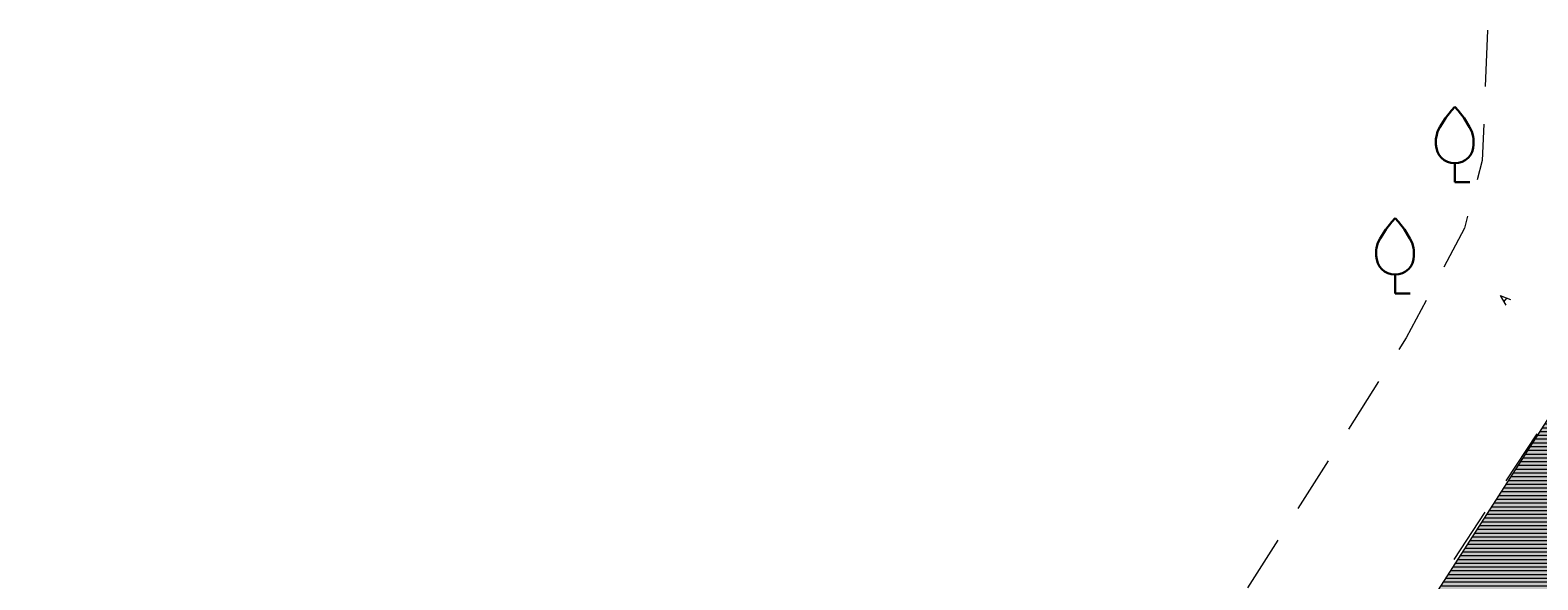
# Model space of a CAD drawing. Header units: millimetres. Extents: x 641988563 to 642234695, y 6457251462 to 6457368821.
# Tile 133 of 223: x 641996081 to 642036140, y 6457354207 to 6457368821. Entities that reach past the tile are written whole.
import ezdxf

# ---------------------------------------------------------------- set-up
doc = ezdxf.new("R2010")
doc.units = ezdxf.units.MM
doc.header["$MEASUREMENT"] = 0
doc.linetypes.add('ASFBET', pattern=[2500, 1500, -1000])
for name, color, linetype in [('_KUU_TEEKATE.AS', 7, 'Continuous'), ('PUU', 7, 'Continuous'), ('TEE', 7, 'Continuous')]:
    doc.layers.add(name, color=color, linetype=linetype)
doc.styles.add('GENERATED_STYLE_5', font='romans.shx')

msp = doc.modelspace()

# ---------------------------------------------------------------- hatches: boundary and pattern name
at = {"layer": '_KUU_TEEKATE.AS', "linetype": 'Continuous', "lineweight": 0}
msp.add_hatch(color=255, dxfattribs=at).paths.add_polyline_path([(642021510.395, 6457289561.024), (642033173.688, 6457282197.722, -0.162547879), (642029976.766, 6457280123.015), (642025396.219, 6457282969.044), (642024435.613, 6457281391.867), (642042224.305, 6457270406.231), (642043124.659, 6457271832.265), (642038798.91, 6457274531.205, -0.16593523), (642039161.825, 6457278415.241), (642047821.485, 6457272947.209), (642051339.401, 6457278518.49), (642056875.881, 6457287286.548), (642063565.105, 6457283093.37), (642078879.723, 6457307271.857), (642084525.612, 6457303706.832), (642093811.711, 6457318856.797), (642070867.588, 6457333344.848), (642056757.902, 6457342254.232), (642041359.114, 6457351977.332), (642047045.494, 6457360982.783), (642043884.52, 6457362978.741), (642038213.234, 6457353964.617, -0.409666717), (642037125.822, 6457359506.996), (642037075.383, 6457359532.715), (642028982.395, 6457346919.343, -0.43230679), (642034632.853, 6457347946.435), (642053020.726, 6457336335.72), (642067071.283, 6457327463.73), (642077951.494, 6457320593.422), (642060667.015, 6457293220.19), (642034327.007, 6457309852.528)])
at = {"layer": '_KUU_TEEKATE.AS', "linetype": 'Continuous', "lineweight": 13, "true_color": 0xe6e6e6}
h = msp.add_hatch(dxfattribs=at)
h.set_pattern_fill('VIIRUTUS_2_0001', color=254, style=0, pattern_type=2)
h.set_pattern_definition([(0, (642058367.07, 6457302552.51), (0, 100), [])])
h.paths.add_polyline_path([(642021510.395, 6457289561.024), (642033173.688, 6457282197.722, -0.162547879), (642029976.766, 6457280123.015), (642025396.219, 6457282969.044), (642024435.613, 6457281391.867), (642042224.305, 6457270406.231), (642043124.659, 6457271832.265), (642038798.91, 6457274531.205, -0.16593523), (642039161.825, 6457278415.241), (642047821.485, 6457272947.209), (642051339.401, 6457278518.49), (642056875.881, 6457287286.548), (642063565.105, 6457283093.37), (642078879.723, 6457307271.857), (642084525.612, 6457303706.832), (642093811.711, 6457318856.797), (642070867.588, 6457333344.848), (642056757.902, 6457342254.232), (642041359.114, 6457351977.332), (642047045.494, 6457360982.783), (642043884.52, 6457362978.741), (642038213.234, 6457353964.617, -0.409666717), (642037125.822, 6457359506.996), (642037075.383, 6457359532.715), (642028982.395, 6457346919.343, -0.43230679), (642034632.853, 6457347946.435), (642053020.726, 6457336335.72), (642067071.283, 6457327463.73), (642077951.494, 6457320593.422), (642060667.015, 6457293220.19), (642034327.007, 6457309852.528)])

# ---------------------------------------------------------------- linework, layer by layer
at = {"layer": '_KUU_TEEKATE.AS', "color": 7, "linetype": 'Continuous', "lineweight": 5}
msp.add_lwpolyline([(642060186.298, 6457340089.415), (642056757.902, 6457342254.232), (642041359.114, 6457351977.332), (642047045.494, 6457360982.783), (642043884.52, 6457362978.741), (642038213.234, 6457353964.617, -0.409666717), (642037125.822, 6457359506.996), (642037075.383, 6457359532.715), (642028982.395, 6457346919.343, -0.43230679), (642034632.853, 6457347946.435), (642053020.726, 6457336335.72), (642056544.76, 6457334110.527)], format="xyb", dxfattribs=at)
at = {"layer": 'PUU', "color": 74, "linetype": 'Continuous', "lineweight": 30}
for p, q in [((642033933, 6457364781), (642033933, 6457365281)), ((642034333, 6457364781), (642033933, 6457364781)), ((642032347.475, 6457361820.703), (642032347.475, 6457362320.703)), ((642032747.475, 6457361820.703), (642032347.475, 6457361820.703))]:
    msp.add_line(p, q, dxfattribs=at)
at = {"layer": 'PUU', "color": 74, "linetype": 'Continuous', "lineweight": 30, "flags": 128}
for points in [[(642033433, 6457365781), (642033433, 6457365931), (642033443, 6457365996), (642033478, 6457366126), (642033538, 6457366246), (642033683, 6457366481), (642033843, 6457366686), (642033933, 6457366781)], [(642034433, 6457365781), (642034433, 6457365931), (642034423, 6457365996), (642034388, 6457366126), (642034328, 6457366246), (642034183, 6457366481), (642034023, 6457366686), (642033933, 6457366781)], [(642031847.475, 6457362820.703), (642031847.475, 6457362970.703), (642031857.475, 6457363035.703), (642031892.475, 6457363165.703), (642031952.475, 6457363285.703), (642032097.475, 6457363520.703), (642032257.475, 6457363725.703), (642032347.475, 6457363820.703)], [(642032847.475, 6457362820.703), (642032847.475, 6457362970.703), (642032837.475, 6457363035.703), (642032802.475, 6457363165.703), (642032742.475, 6457363285.703), (642032597.475, 6457363520.703), (642032437.475, 6457363725.703), (642032347.475, 6457363820.703)]]:
    msp.add_lwpolyline(points, dxfattribs=at)
at = {"layer": 'PUU', "color": 74, "linetype": 'Continuous', "lineweight": 30}
for centre in [(642033933, 6457365781), (642032347.475, 6457362820.703)]:
    msp.add_arc(centre, 500, 180, 0, dxfattribs=at)
at = {"layer": 'TEE', "color": 7, "linetype": 'ASFBET', "lineweight": 5, "flags": 128}
for points in [[(642034806, 6457368821), (642034662, 6457365357), (642034191, 6457363553), (642032645.08, 6457360641.601), (642027450.607, 6457352465.709), (642023663, 6457345857), (642016691, 6457334723), (642010723, 6457325587), (642004337, 6457315593), (642002514.36, 6457312996.934), (641999742, 6457309590), (641999137, 6457309178), (641997849.977, 6457308206.379), (641997768.546, 6457308208.6), (641996081, 6457309472)], [(642034806, 6457368821), (642034662, 6457365357), (642034191, 6457363553), (642032645.08, 6457360641.601), (642027450.607, 6457352465.709), (642023663, 6457345857), (642016691, 6457334723), (642010723, 6457325587), (642004337, 6457315593), (642002514.36, 6457312996.934), (641999742, 6457309590), (641999137, 6457309178), (641997849.977, 6457308206.379), (641997768.546, 6457308208.6), (641996081, 6457309472)], [(642003313, 6457306198), (642003497, 6457307287), (642008550, 6457314302), (642013883, 6457322887), (642020182, 6457332832), (642021964, 6457335934), (642026708, 6457343296), (642033573, 6457354230), (642037493, 6457360165), (642039554, 6457362599), (642041157.462, 6457363747.479), (642042533, 6457364077), (642044793, 6457363352)], [(642003313, 6457306198), (642003497, 6457307287), (642008550, 6457314302), (642013883, 6457322887), (642020182, 6457332832), (642021964, 6457335934), (642026708, 6457343296), (642033573, 6457354230), (642037493, 6457360165), (642039554, 6457362599), (642041157.462, 6457363747.479), (642042533, 6457364077), (642044793, 6457363352)]]:
    msp.add_lwpolyline(points, dxfattribs=at)

# ---------------------------------------------------------------- texts
at = {"layer": 'TEE', "color": 7, "linetype": 'Continuous', "lineweight": 5, "insert": (642035174.05, 6457361595.984), "char_height": 280, "attachment_point": 4, "rotation": 49.0369848, "style": 'GENERATED_STYLE_5'}
msp.add_mtext('\\A1;A', dxfattribs=at)

doc.saveas('drawing.dxf')
